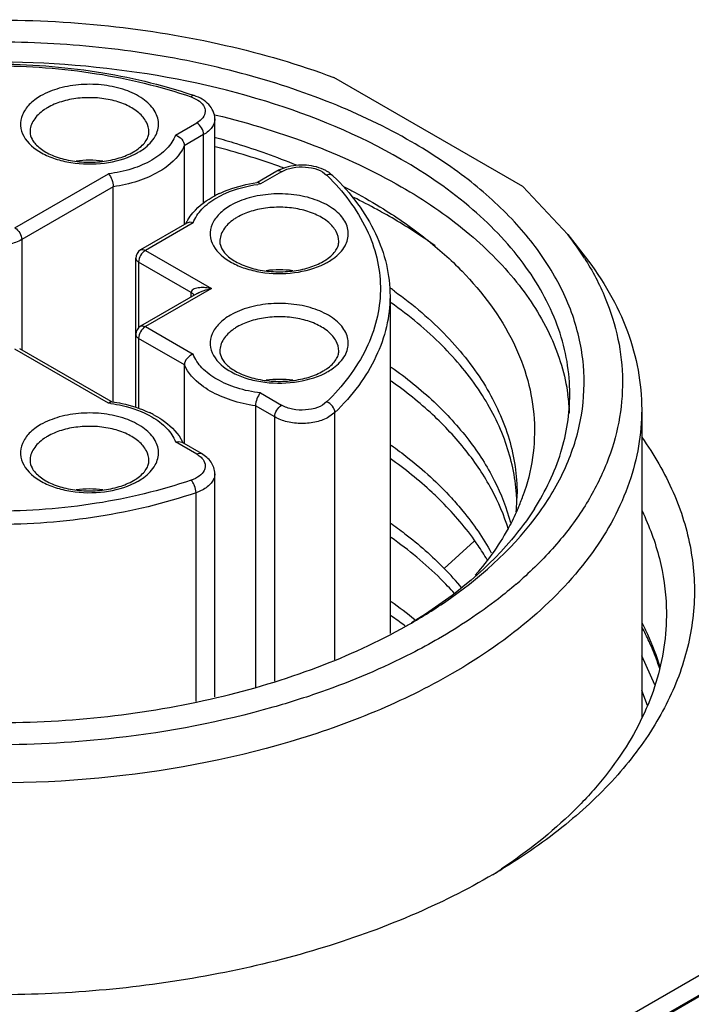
# Model space of a CAD drawing. Header units: inches. Extents: x 0 to 34, y 0 to 22.
# Tile 66 of 103: x 28.159 to 28.435, y 19.46 to 19.865. Entities that reach past the tile are written whole.
import ezdxf

# ---------------------------------------------------------------- set-up
doc = ezdxf.new("R2010")
doc.units = ezdxf.units.IN
doc.header["$LTSCALE"] = 1.87
doc.header["$MEASUREMENT"] = 0
doc.layers.get('0').update_dxf_attribs({"linetype": 'CONTINUOUS'})

msp = doc.modelspace()

# ---------------------------------------------------------------- linework, layer by layer
at = {"color": 7, "linetype": 'CONTINUOUS'}
for p, q in [((28.3654001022, 19.7961178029), (28.287800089, 19.840923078)), ((28.2291482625, 19.8329577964), (28.231920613, 19.831645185)), ((28.2388760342, 19.8255729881), (28.2394341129, 19.8254389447)), ((28.2388801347, 19.7921401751), (28.2388801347, 19.8238748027)), ((28.2227822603, 19.817242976), (28.2314837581, 19.8222671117)), ((28.234267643, 19.8174452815), (28.2263576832, 19.8128781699)), ((28.234267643, 19.7893948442), (28.234267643, 19.8174452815)), ((28.2263576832, 19.8128781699), (28.2263576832, 19.7804545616)), ((28.2680207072, 19.8039497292), (28.2658289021, 19.8031387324)), ((28.1567831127, 19.7791358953), (28.1951796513, 19.8013055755)), ((28.2643137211, 19.8023699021), (28.2563906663, 19.7977952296)), ((28.2662823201, 19.8021748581), (28.2575808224, 19.7971507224)), ((28.2875470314, 19.8004301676), (28.2856355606, 19.8019508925)), ((28.1971719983, 19.7960267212), (28.1595669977, 19.7743140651)), ((28.1971719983, 19.7076582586), (28.1971719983, 19.7960267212)), ((28.3654001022, 19.7961178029), (28.3838325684, 19.7764393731)), ((28.2274453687, 19.7810825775), (28.2084042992, 19.7700885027)), ((28.2299782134, 19.7812133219), (28.2103728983, 19.7698934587)), ((28.2285920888, 19.7814051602), (28.2274453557, 19.7810825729)), ((28.2299782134, 19.7812133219), (28.2285920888, 19.7814051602)), ((28.3838325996, 19.7764393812), (28.3910204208, 19.7671604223)), ((28.1595669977, 19.7743140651), (28.1595669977, 19.7290314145)), ((28.2103728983, 19.7698934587), (28.2375157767, 19.7542215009)), ((28.2064358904, 19.705304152), (28.2064358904, 19.7666790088)), ((28.2075890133, 19.7650717), (28.2075890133, 19.7380635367)), ((28.2291641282, 19.7526144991), (28.2075890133, 19.7650717)), ((28.2316098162, 19.7521431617), (28.2084042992, 19.7387445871)), ((28.2375157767, 19.7542215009), (28.2103728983, 19.738549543)), ((28.2291641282, 19.7507310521), (28.2291641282, 19.7526144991)), ((28.3108330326, 19.751007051), (28.3108330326, 19.6124388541)), ((28.2103728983, 19.738549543), (28.2299782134, 19.7272296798)), ((28.2075890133, 19.7337277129), (28.2075890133, 19.7048806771)), ((28.2264027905, 19.7228648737), (28.2075890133, 19.7337277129)), ((28.1951796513, 19.7071374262), (28.1567831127, 19.7293071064)), ((28.1963698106, 19.7077819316), (28.1587517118, 19.7295021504)), ((28.2264027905, 19.6904412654), (28.2264027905, 19.7228648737)), ((28.2575808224, 19.7112922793), (28.2662823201, 19.7062681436)), ((28.2555884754, 19.706013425), (28.2555884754, 19.5904482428)), ((28.2634984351, 19.7014463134), (28.2555884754, 19.706013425)), ((28.2881859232, 19.7032442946), (28.2857695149, 19.7014463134)), ((28.2881859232, 19.6016678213), (28.2881859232, 19.7032442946)), ((28.4141794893, 19.7045129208), (28.4141794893, 19.5778800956)), ((28.2634984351, 19.5928832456), (28.2634984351, 19.7014463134)), ((28.2227822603, 19.6912000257), (28.2241675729, 19.6913918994)), ((28.2314837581, 19.68617589), (28.2227822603, 19.6912000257)), ((28.2241675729, 19.6913918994), (28.225315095, 19.6910692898)), ((28.2334523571, 19.686370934), (28.225315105, 19.6910692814)), ((28.2388801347, 19.5864268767), (28.2388801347, 19.6781392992)), ((28.234267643, 19.6717097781), (28.2311536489, 19.6703145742)), ((28.2311536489, 19.5845672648), (28.2311536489, 19.6703145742)), ((28.3453714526, 19.6503855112), (28.3331182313, 19.639205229)), ((28.7292338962, 19.6402609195), (27.212092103, 18.7642822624)), ((27.2194577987, 18.760029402), (28.7365995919, 19.6360080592)), ((28.7292338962, 19.6322247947), (27.2124957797, 18.7564792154)), ((28.317053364, 19.615498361), (28.3167098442, 19.6157629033)), ((28.4196038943, 19.5913634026), (28.4141794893, 19.6033760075)), ((28.4165669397, 19.5828755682), (28.4141794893, 19.5890710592)), ((28.3566466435, 19.5158261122), (28.356475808, 19.5157127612))]:
    msp.add_line(p, q, dxfattribs=at)
for centre, radius, start, end in [((28.1623619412, 19.6343233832), 0.2104542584, 71.1317265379, 71.4196328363), ((28.1809453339, 19.8097459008), 0.0216264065, 119.9583122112, 124.1444578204), ((28.154883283, 19.492017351), 0.3313112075, 70.5498561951, 75.2976922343), ((28.1948218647, 19.8288316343), 0.0213323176, 299.9789019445, 304.212949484), ((28.1934561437, 19.8344262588), 0.0280134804, 296.6033748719, 299.9691496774), ((28.1874060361, 19.765058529), 0.0418372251, 82.4180324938, 97.4825817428), ((28.2723616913, 19.7883867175), 0.016133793, 113.8857010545, 119.9224196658), ((28.1600635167, 19.5070260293), 0.3154341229, 70.1579148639, 70.5293160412), ((28.2774617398, 19.7894163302), 0.0149641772, 56.8915244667, 62.081199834), ((28.2170815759, 19.7313987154), 0.0969830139, 44.4361456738, 45.7149053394), ((28.2650070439, 19.7353880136), 0.0629543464, 97.8443443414, 98.0747637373), ((28.2650340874, 19.738401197), 0.0592204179, 97.2302110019, 98.2453736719), ((28.2586433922, 19.7553366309), 0.0419348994, 115.1055333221, 117.7818991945), ((28.1855378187, 19.5654662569), 0.2516372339, 61.5137561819, 63.9779453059), ((28.2588941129, 19.7647392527), 0.0216264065, 119.9583122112, 124.1444578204), ((28.1904022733, 19.5744974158), 0.2413793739, 61.0073603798, 61.506191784), ((28.2439409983, 19.772615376), 0.0189037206, 152.8375874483, 154.1115867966), ((28.2445978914, 19.7722707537), 0.0196454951, 148.679220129, 152.8179453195), ((28.2842938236, 19.6992540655), 0.1259584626, 32.3599532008, 37.7910650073), ((28.2103718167, 19.7666796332), 0.0039359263, 119.9925085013, 180.0090899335), ((28.2727706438, 19.7838249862), 0.0213323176, 299.9789019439, 304.2129494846), ((28.2714049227, 19.7894196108), 0.0280134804, 296.6033748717, 299.9691496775), ((28.2653548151, 19.7200518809), 0.0418372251, 82.4180324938, 97.4825817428), ((28.2053792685, 19.6048992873), 0.1829913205, 54.1065217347, 54.7633204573), ((28.2103713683, 19.7353359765), 0.003935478, 119.9887382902, 180.0128601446), ((28.2588941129, 19.7197326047), 0.0216264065, 119.9583122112, 124.1444578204), ((28.2727706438, 19.7388183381), 0.0213323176, 299.9789019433, 304.2129494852), ((28.2714049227, 19.7444129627), 0.0280134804, 296.6033748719, 299.9691496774), ((28.2653548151, 19.6750452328), 0.0418372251, 82.4180324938, 97.4825817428), ((28.3050811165, 19.6995236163), 0.0795722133, 2.4828139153, 8.0417201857), ((28.1877261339, 19.6483858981), 0.0592224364, 81.7545523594, 82.7697906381), ((28.1877536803, 19.645376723), 0.0629523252, 81.9251931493, 82.1556288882), ((28.1941073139, 19.6653026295), 0.0419577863, 62.2967057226, 64.856785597), ((28.1809453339, 19.6747259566), 0.0216264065, 119.9583122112, 124.1444578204), ((28.2081620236, 19.6822571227), 0.0196461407, 27.1821332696, 31.3199734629), ((28.2088192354, 19.6826019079), 0.0189040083, 25.8879990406, 27.1624964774), ((28.1948218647, 19.69381169), 0.0213323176, 299.9789019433, 304.2129494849), ((28.1934561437, 19.6994063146), 0.0280134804, 296.6033748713, 299.9691496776), ((28.1874060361, 19.6300385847), 0.0418372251, 82.4180324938, 97.4825817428), ((28.2850028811, 19.6640235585), 0.0779940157, 2.0249304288, 4.2159350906), ((28.2858212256, 19.669823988), 0.0771767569, 357.7336709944, 0.0135206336), ((28.2854555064, 19.6698437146), 0.0775429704, 354.5386268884, 357.7297925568), ((28.282397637, 19.6987225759), 0.0881678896, 336.8325815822, 340.2965094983), ((28.2389447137, 19.547094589), 0.1317308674, 39.6470325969, 44.3655426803), ((28.2489690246, 19.7647172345), 0.1741737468, 310.717623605, 312.0272327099), ((28.2098302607, 19.4825035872), 0.1753745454, 50.6451101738, 54.6371497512), ((28.2087243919, 19.4751447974), 0.1772972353, 52.4781089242, 54.6374076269), ((28.2046123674, 19.8160254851), 0.2300532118, 299.3992519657, 299.9956067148), ((28.3126071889, 19.5608505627), 0.1152652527, 24.7876970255, 28.0958146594), ((28.2254429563, 19.7134029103), 0.2371729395, 302.5808121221, 303.5371866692), ((28.2195400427, 19.7415465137), 0.2642925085, 300.3761537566, 301.2775256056)]:
    msp.add_arc(centre, radius, start, end, dxfattribs=at)
for points, knots in [([(28.0956928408, 19.8613941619), (28.1121773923, 19.8633829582), (28.1454294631, 19.8654553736), (28.1949440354, 19.8630369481), (28.2427521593, 19.8552169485), (28.2732953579, 19.8463026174), (28.287800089, 19.840923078)], [0, 0, 0, 0, 0.2556667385, 0.5117241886, 0.7617928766, 1, 1, 1, 1]), ([(28.3196403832, 19.8145019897), (28.3091392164, 19.8205652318), (28.286357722, 19.8314239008), (28.2493700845, 19.8435106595), (28.2093085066, 19.8517004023), (28.1673958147, 19.8557398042), (28.1249044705, 19.8555091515), (28.0831300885, 19.8510143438), (28.0433432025, 19.8423919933), (28.0067468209, 19.8298997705), (27.9744367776, 19.8139007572), (27.9473718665, 19.7948357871), (27.9263704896, 19.7731873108), (27.9121608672, 19.749464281), (27.9054536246, 19.7243164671), (27.906760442, 19.6987546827), (27.9159577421, 19.6739842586), (27.9264356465, 19.6592933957), (27.9325744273, 19.6523175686)], [0, 0, 0, 0, 0.0658154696, 0.1364387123, 0.2107361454, 0.2873006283, 0.3645804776, 0.4409746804, 0.5149406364, 0.5850968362, 0.650340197, 0.7099854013, 0.7639373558, 0.8128899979, 0.8584721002, 0.9031295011, 0.9495644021, 1, 1, 1, 1]), ([(28.3154645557, 19.8072692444), (28.2979797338, 19.8173647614), (28.258389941, 19.8337005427), (28.1938624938, 19.846614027), (28.1256239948, 19.8485000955), (28.0693407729, 19.8406037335), (28.02733873, 19.8285030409), (27.9989220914, 19.8170532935), (27.9736773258, 19.8033220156), (27.9521314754, 19.7875769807), (27.934743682, 19.7701148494), (27.9219148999, 19.7512440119), (27.9140088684, 19.7313378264), (27.9122109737, 19.7175515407), (27.9122109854, 19.7108264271)], [0, 0, 0, 0, 0.1286231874, 0.2701513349, 0.4172398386, 0.5615206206, 0.6301712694, 0.6953098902, 0.7563057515, 0.8127882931, 0.8647310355, 0.9125452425, 0.9571568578, 1, 1, 1, 1]), ([(28.0674429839, 19.8338082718), (28.0801430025, 19.8380775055), (28.1069757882, 19.8443886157), (28.148431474, 19.8474877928), (28.1898871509, 19.8443886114), (28.2167199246, 19.838077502), (28.229419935, 19.8338082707)], [0, 0, 0, 0, 0.2444042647, 0.5000001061, 0.7555958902, 1, 1, 1, 1]), ([(28.0677146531, 19.8329577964), (28.080338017, 19.8372719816), (28.107077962, 19.8436466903), (28.1484314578, 19.8467764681), (28.1897849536, 19.8436466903), (28.2165248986, 19.8372719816), (28.2291482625, 19.8329577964)], [0, 0, 0, 0, 0.2440600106, 0.5, 0.7559399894, 1, 1, 1, 1]), ([(28.2144024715, 19.8167410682), (28.2148644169, 19.8175741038), (28.2155798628, 19.8193224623), (28.2158805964, 19.8221268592), (28.2153477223, 19.8249169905), (28.2140185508, 19.8275856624), (28.211958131, 19.8300625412), (28.2081656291, 19.8331618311), (28.2019387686, 19.8361219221), (28.1933286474, 19.8380342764), (28.1841055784, 19.8382790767), (28.1752295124, 19.8368341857), (28.1697528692, 19.8346851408), (28.1673618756, 19.8333046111)], [0, 0, 0, 0, 0.0463350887, 0.0906630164, 0.1353282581, 0.1826033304, 0.2341606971, 0.290893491, 0.4197107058, 0.564973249, 0.7173251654, 0.8656989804, 1, 1, 1, 1]), ([(28.1673618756, 19.8333046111), (28.1656661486, 19.8323255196), (28.1626901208, 19.8301574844), (28.1596015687, 19.8259001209), (28.1586883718, 19.8210944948), (28.1596647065, 19.8180845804), (28.160407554, 19.8167445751)], [0, 0, 0, 0, 0.2935424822, 0.5448578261, 0.7703134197, 1, 1, 1, 1]), ([(28.2118150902, 19.8185170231), (28.2118155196, 19.8199250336), (28.2109652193, 19.8229717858), (28.2076447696, 19.8267484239), (28.2027429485, 19.8297352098), (28.1966235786, 19.8317797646), (28.1897637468, 19.8327433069), (28.1827110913, 19.8325481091), (28.1760435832, 19.8312141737), (28.1719526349, 19.8295260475), (28.1701457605, 19.8284827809)], [0, 0, 0, 0, 0.0869384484, 0.186412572, 0.303806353, 0.4376217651, 0.5821218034, 0.7294383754, 0.8711719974, 1, 1, 1, 1]), ([(28.2304214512, 19.8334687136), (28.2303312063, 19.8334994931), (28.2298462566, 19.8335500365), (28.2294179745, 19.8332208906), (28.2291482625, 19.8329577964)], [0, 0, 0, 0, 0.201956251, 1, 1, 1, 1]), ([(28.2388801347, 19.8238748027), (28.2388801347, 19.8249588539), (28.2384081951, 19.8271629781), (28.2364965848, 19.8299600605), (28.2337366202, 19.8321027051), (28.2315702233, 19.8330761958), (28.2304214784, 19.8334687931)], [0, 0, 0, 0, 0.2389669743, 0.480859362, 0.7323916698, 1, 1, 1, 1]), ([(28.231920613, 19.831645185), (28.2328128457, 19.8310717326), (28.2340052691, 19.8300268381), (28.2348479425, 19.828239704), (28.2350735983, 19.826432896), (28.2340612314, 19.8240567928), (28.2324312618, 19.8228141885), (28.2314837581, 19.8222671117)], [0, 0, 0, 0, 0.2691904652, 0.3853062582, 0.4950488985, 0.7223134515, 1, 1, 1, 1]), ([(28.1688068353, 19.8276444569), (28.167924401, 19.8270449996), (28.1663277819, 19.8257673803), (28.1644450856, 19.8235138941), (28.1632677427, 19.8210728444), (28.1629968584, 19.8193496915), (28.1629966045, 19.8185170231)], [0, 0, 0, 0, 0.2848185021, 0.5425632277, 0.7776886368, 1, 1, 1, 1]), ([(28.2388801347, 19.8238748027), (28.2388801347, 19.8232749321), (28.2386584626, 19.8220246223), (28.2377106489, 19.8202825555), (28.2362123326, 19.8187077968), (28.2349586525, 19.8178442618), (28.234267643, 19.8174452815)], [0, 0, 0, 0, 0.2177903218, 0.4509221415, 0.7103047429, 1, 1, 1, 1]), ([(28.2394341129, 19.8254389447), (28.2531768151, 19.8221262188), (28.2793108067, 19.8141436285), (28.3041135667, 19.8025725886), (28.3154645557, 19.7960186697)], [0, 0, 0, 0, 0.5188876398, 1, 1, 1, 1]), ([(28.234267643, 19.8174452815), (28.234267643, 19.8183993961), (28.2336156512, 19.8202833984), (28.232310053, 19.8217900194), (28.2314837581, 19.8222671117)], [0, 0, 0, 0, 0.4999936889, 1, 1, 1, 1]), ([(28.160407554, 19.8167445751), (28.1620225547, 19.8138313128), (28.1664670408, 19.8102305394), (28.173429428, 19.8073085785), (28.1821015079, 19.8052559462), (28.1933576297, 19.8051058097), (28.2021595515, 19.8074520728), (28.2060009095, 19.8093786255)], [0, 0, 0, 0, 0.2020135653, 0.3251235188, 0.4591399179, 0.7393749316, 1, 1, 1, 1]), ([(28.1629963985, 19.8185170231), (28.1629963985, 19.8174823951), (28.1635157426, 19.8157810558), (28.1649491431, 19.8137706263), (28.167333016, 19.8114466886), (28.1716182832, 19.8089417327), (28.1779178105, 19.8069046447), (28.1851029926, 19.8059410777), (28.1924985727, 19.8061700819), (28.1994210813, 19.8075611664), (28.2036430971, 19.8092920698), (28.20548122, 19.8103533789)], [0, 0, 0, 0, 0.0643545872, 0.105174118, 0.1531968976, 0.2702926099, 0.4098588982, 0.562795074, 0.7189538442, 0.8679780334, 1, 1, 1, 1]), ([(28.2068163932, 19.8111907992), (28.2076317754, 19.8117467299), (28.209058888, 19.8128805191), (28.2106752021, 19.814796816), (28.2116128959, 19.8166793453), (28.2118152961, 19.8179400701), (28.2118152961, 19.8185170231)], [0, 0, 0, 0, 0.3219663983, 0.5909319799, 0.8117685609, 1, 1, 1, 1]), ([(28.2074498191, 19.8101583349), (28.2082188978, 19.8106023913), (28.2109115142, 19.8123392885), (28.2132756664, 19.8147090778), (28.2144024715, 19.8167410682)], [0, 0, 0, 0, 0.2765216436, 1, 1, 1, 1]), ([(28.2227822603, 19.817242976), (28.2219986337, 19.8151839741), (28.2191970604, 19.8111185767), (28.2152806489, 19.8082526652), (28.2130414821, 19.8069573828)], [0, 0, 0, 0, 0.4599429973, 1, 1, 1, 1]), ([(28.2227822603, 19.817242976), (28.2237487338, 19.8169375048), (28.2254418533, 19.8157611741), (28.2263576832, 19.813828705), (28.2263576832, 19.8128781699)], [0, 0, 0, 0, 0.5160539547, 1, 1, 1, 1]), ([(28.2391561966, 19.8162786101), (28.2420210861, 19.8154792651), (28.2532053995, 19.8121946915), (28.2642113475, 19.8082931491), (28.2722490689, 19.8050106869)], [0, 0, 0, 0, 0.2551646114, 1, 1, 1, 1]), ([(28.2263576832, 19.8128781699), (28.2259054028, 19.811836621), (28.2233786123, 19.8074023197), (28.2192208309, 19.8040978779), (28.2158147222, 19.8021293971)], [0, 0, 0, 0, 0.2239872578, 1, 1, 1, 1]), ([(28.3723794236, 19.6625032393), (28.3767134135, 19.6685916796), (28.3840354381, 19.6812622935), (28.3902822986, 19.7018917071), (28.3911276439, 19.7229295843), (28.3865244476, 19.7437503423), (28.3766826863, 19.763795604), (28.3619405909, 19.7826410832), (28.3426827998, 19.7999402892), (28.3277049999, 19.8098455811), (28.3196403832, 19.8145019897)], [0, 0, 0, 0, 0.1217400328, 0.2362950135, 0.3477787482, 0.4609027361, 0.5800536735, 0.7085367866, 0.8483047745, 1, 1, 1, 1]), ([(28.3846515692, 19.7108264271), (28.3846515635, 19.7152987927), (28.3838742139, 19.7243464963), (28.3791748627, 19.7424851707), (28.3671102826, 19.764725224), (28.3446414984, 19.7883280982), (28.3258336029, 19.8012822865), (28.3154645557, 19.8072692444)], [0, 0, 0, 0, 0.1081665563, 0.2183704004, 0.451375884, 0.710418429, 1, 1, 1, 1]), ([(28.2130414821, 19.8069573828), (28.2104538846, 19.8054605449), (28.2046125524, 19.8030154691), (28.198439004, 19.8017191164), (28.1951796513, 19.8013055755)], [0, 0, 0, 0, 0.4764027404, 1, 1, 1, 1]), ([(28.2662823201, 19.8021748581), (28.2676707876, 19.8029765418), (28.2709406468, 19.8040617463), (28.2760613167, 19.8043396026), (28.2809251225, 19.8033858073), (28.283770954, 19.8018281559), (28.2847979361, 19.8008263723)], [0, 0, 0, 0, 0.2461221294, 0.5180210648, 0.7797636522, 1, 1, 1, 1]), ([(28.2844682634, 19.8026388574), (28.2820404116, 19.8039278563), (28.2764415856, 19.805308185), (28.2707455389, 19.8047735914), (28.2680207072, 19.8039497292)], [0, 0, 0, 0, 0.4912570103, 1, 1, 1, 1]), ([(28.1951796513, 19.8013055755), (28.1958089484, 19.800641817), (28.1967037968, 19.7989032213), (28.1971719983, 19.7970182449), (28.1971719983, 19.7960267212)], [0, 0, 0, 0, 0.4798364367, 1, 1, 1, 1]), ([(28.2158147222, 19.8021293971), (28.2131023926, 19.8005618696), (28.2070102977, 19.7979659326), (28.2005712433, 19.7965188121), (28.1971719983, 19.7960267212)], [0, 0, 0, 0, 0.4770099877, 1, 1, 1, 1]), ([(28.2662823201, 19.8021748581), (28.2659567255, 19.8023628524), (28.2653060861, 19.8026331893), (28.2645794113, 19.8025232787), (28.2643138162, 19.8023699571)], [0, 0, 0, 0, 0.550756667, 1, 1, 1, 1]), ([(28.2875469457, 19.8004300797), (28.2872289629, 19.8007402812), (28.2862776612, 19.8011555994), (28.2852882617, 19.8009939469), (28.2847979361, 19.8008263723)], [0, 0, 0, 0, 0.4615840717, 1, 1, 1, 1]), ([(28.2863304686, 19.7992978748), (28.2926525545, 19.7928493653), (28.3006840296, 19.7819415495), (28.3061463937, 19.7655346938), (28.3073550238, 19.7533195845), (28.3057315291, 19.7411249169), (28.2997101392, 19.7247746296), (28.2913307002, 19.7139891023), (28.2847979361, 19.7076166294)], [0, 0, 0, 0, 0.2618637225, 0.3817502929, 0.4980570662, 0.6146560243, 0.7353679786, 1, 1, 1, 1]), ([(28.2875470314, 19.8004301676), (28.291165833, 19.7969001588), (28.2976912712, 19.7895271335), (28.3051709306, 19.7772379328), (28.3097859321, 19.764308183), (28.3108330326, 19.7553887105), (28.3108330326, 19.751007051)], [0, 0, 0, 0, 0.2705913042, 0.524280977, 0.7654690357, 1, 1, 1, 1]), ([(28.2397189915, 19.7914989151), (28.2409086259, 19.7921870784), (28.2462126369, 19.7948409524), (28.2520415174, 19.7963573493), (28.2565411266, 19.7970094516)], [0, 0, 0, 0, 0.2321139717, 1, 1, 1, 1]), ([(28.2408509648, 19.7933098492), (28.2420024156, 19.7938497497), (28.2469204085, 19.7958976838), (28.2521531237, 19.7971491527), (28.2561641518, 19.7977182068)], [0, 0, 0, 0, 0.2389176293, 1, 1, 1, 1]), ([(28.2575808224, 19.7971507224), (28.2574852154, 19.797251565), (28.2571693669, 19.797551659), (28.2567177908, 19.7977946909), (28.2564149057, 19.7977531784)], [0, 0, 0, 0, 0.3124969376, 1, 1, 1, 1]), ([(28.2920903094, 19.7959275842), (28.2934803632, 19.7952162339), (28.2989152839, 19.7923670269), (28.3042366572, 19.7892998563), (28.3081214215, 19.7868835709)], [0, 0, 0, 0, 0.2544640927, 1, 1, 1, 1]), ([(28.3154645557, 19.7960186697), (28.3248141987, 19.7906203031), (28.3419354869, 19.7790236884), (28.3630461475, 19.7582340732), (28.3776620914, 19.7353985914), (28.3827225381, 19.7187905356), (28.3838708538, 19.710655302)], [0, 0, 0, 0, 0.2867682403, 0.5464115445, 0.7817704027, 1, 1, 1, 1]), ([(28.2278153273, 19.7824830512), (28.2284298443, 19.7834937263), (28.2314350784, 19.7875813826), (28.2356747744, 19.7906333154), (28.2390972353, 19.7924376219)], [0, 0, 0, 0, 0.2341418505, 1, 1, 1, 1]), ([(28.2299782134, 19.7812133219), (28.23076184, 19.7832723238), (28.2335634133, 19.7873377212), (28.2374798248, 19.7902036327), (28.2397189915, 19.7914989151)], [0, 0, 0, 0, 0.4599429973, 1, 1, 1, 1]), ([(28.2923512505, 19.7717344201), (28.2928131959, 19.7725674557), (28.2935286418, 19.7743158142), (28.2938293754, 19.7771202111), (28.2932965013, 19.7799103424), (28.2919673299, 19.7825790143), (28.28990691, 19.7850558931), (28.2861144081, 19.788155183), (28.2798875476, 19.7911152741), (28.2712774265, 19.7930276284), (28.2620543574, 19.7932724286), (28.2531782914, 19.7918275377), (28.2477016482, 19.7896784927), (28.2453106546, 19.788297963)], [0, 0, 0, 0, 0.0463350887, 0.0906630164, 0.1353282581, 0.1826033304, 0.2341606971, 0.290893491, 0.4197107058, 0.564973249, 0.7173251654, 0.8656989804, 1, 1, 1, 1]), ([(28.2453106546, 19.788297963), (28.2436149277, 19.7873188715), (28.2406388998, 19.7851508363), (28.2375503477, 19.7808934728), (28.2366371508, 19.7760878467), (28.2376134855, 19.7730779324), (28.238356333, 19.771737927)], [0, 0, 0, 0, 0.2935424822, 0.5448578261, 0.7703134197, 1, 1, 1, 1]), ([(28.2897638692, 19.773510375), (28.2897642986, 19.7749183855), (28.2889139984, 19.7779651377), (28.2855935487, 19.7817417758), (28.2806917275, 19.7847285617), (28.2745723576, 19.7867731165), (28.2677125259, 19.7877366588), (28.2606598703, 19.787541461), (28.2539923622, 19.7862075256), (28.2499014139, 19.7845193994), (28.2480945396, 19.7834761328)], [0, 0, 0, 0, 0.0869384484, 0.186412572, 0.303806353, 0.4376217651, 0.5821218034, 0.7294383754, 0.8711719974, 1, 1, 1, 1]), ([(28.329419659, 19.771691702), (28.3277021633, 19.7729336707), (28.3205791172, 19.7779125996), (28.3131451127, 19.7824429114), (28.3073981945, 19.7856276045)], [0, 0, 0, 0, 0.2439055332, 1, 1, 1, 1]), ([(28.3081214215, 19.7868835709), (28.3141508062, 19.7831333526), (28.3254747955, 19.7752492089), (28.3447675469, 19.7581122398), (28.3595862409, 19.7383308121), (28.367829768, 19.7168153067), (28.3705635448, 19.7007337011), (28.3698905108, 19.6845629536), (28.3672269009, 19.6740923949), (28.3654032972, 19.6689965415)], [0, 0, 0, 0, 0.1498317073, 0.2902906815, 0.5440329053, 0.6608852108, 0.7738001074, 0.8857920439, 1, 1, 1, 1]), ([(28.1567831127, 19.7791358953), (28.1576094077, 19.778658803), (28.1589150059, 19.777152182), (28.1595669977, 19.7752681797), (28.1595669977, 19.7743140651)], [0, 0, 0, 0, 0.5000063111, 1, 1, 1, 1]), ([(28.2467556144, 19.7826378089), (28.24587318, 19.7820383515), (28.2442765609, 19.7807607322), (28.2423938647, 19.7785072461), (28.2412165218, 19.7760661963), (28.2409456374, 19.7743430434), (28.2409453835, 19.773510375)], [0, 0, 0, 0, 0.2848185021, 0.5425632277, 0.7776886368, 1, 1, 1, 1]), ([(28.1595669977, 19.7743140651), (28.1579860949, 19.7734012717), (28.154309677, 19.7720692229), (28.1484314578, 19.7714310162), (28.1425532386, 19.7720692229), (28.1388768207, 19.7734012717), (28.1372959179, 19.7743140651)], [0, 0, 0, 0, 0.2372383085, 0.5, 0.7627616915, 1, 1, 1, 1]), ([(28.238356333, 19.771737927), (28.2399713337, 19.7688246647), (28.2444158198, 19.7652238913), (28.2513782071, 19.7623019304), (28.2600502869, 19.7602492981), (28.2713064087, 19.7600991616), (28.2801083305, 19.7624454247), (28.2839496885, 19.7643719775)], [0, 0, 0, 0, 0.2020135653, 0.3251235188, 0.4591399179, 0.7393749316, 1, 1, 1, 1]), ([(28.2409451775, 19.773510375), (28.2409451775, 19.772475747), (28.2414645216, 19.7707744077), (28.2428979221, 19.7687639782), (28.245281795, 19.7664400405), (28.2495670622, 19.7639350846), (28.2558665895, 19.7618979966), (28.2630517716, 19.7609344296), (28.2704473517, 19.7611634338), (28.2773698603, 19.7625545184), (28.2815918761, 19.7642854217), (28.2834299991, 19.7653467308)], [0, 0, 0, 0, 0.0643545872, 0.105174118, 0.1531968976, 0.2702926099, 0.4098588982, 0.562795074, 0.7189538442, 0.8679780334, 1, 1, 1, 1]), ([(28.2847651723, 19.7661841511), (28.2855805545, 19.7667400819), (28.287007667, 19.7678738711), (28.2886239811, 19.7697901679), (28.2895616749, 19.7716726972), (28.2897640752, 19.7729334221), (28.2897640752, 19.773510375)], [0, 0, 0, 0, 0.3219663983, 0.5909319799, 0.8117685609, 1, 1, 1, 1]), ([(28.2853985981, 19.7651516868), (28.2861676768, 19.7655957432), (28.2888602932, 19.7673326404), (28.2912244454, 19.7697024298), (28.2923512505, 19.7717344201)], [0, 0, 0, 0, 0.2765216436, 1, 1, 1, 1]), ([(28.2103728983, 19.7698934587), (28.2095466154, 19.7694163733), (28.2082410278, 19.7679097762), (28.2075890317, 19.7660258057), (28.2075890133, 19.7650717)], [0, 0, 0, 0, 0.5000049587, 1, 1, 1, 1]), ([(28.2084042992, 19.7700885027), (28.2086698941, 19.7702418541), (28.2093966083, 19.7703518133), (28.210047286, 19.7700814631), (28.2103728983, 19.7698934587)], [0, 0, 0, 0, 0.4492417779, 1, 1, 1, 1]), ([(28.3910200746, 19.7671603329), (28.3981992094, 19.7578915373), (28.4070882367, 19.742707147), (28.4131711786, 19.7208259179), (28.4141794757, 19.7099028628), (28.4141793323, 19.7045129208)], [0, 0, 0, 0, 0.5183056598, 0.7617149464, 1, 1, 1, 1]), ([(28.2075890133, 19.7650716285), (28.2072634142, 19.7652596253), (28.206703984, 19.7656879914), (28.2064358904, 19.7663723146), (28.2064358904, 19.7666790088)], [0, 0, 0, 0, 0.5507429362, 1, 1, 1, 1]), ([(28.3906912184, 19.766671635), (28.3939791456, 19.7614671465), (28.3996224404, 19.7507629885), (28.4049788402, 19.7337277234), (28.4068806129, 19.7163990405), (28.4052804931, 19.6990594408), (28.4002183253, 19.6819852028), (28.3917998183, 19.6654251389), (28.3801774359, 19.6495968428), (28.3707277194, 19.6399804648), (28.3655755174, 19.6353363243)], [0, 0, 0, 0, 0.1259073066, 0.246090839, 0.363150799, 0.4800779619, 0.5998784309, 0.7252103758, 0.8581335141, 1, 1, 1, 1]), ([(28.2375157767, 19.7542215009), (28.2367059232, 19.7543775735), (28.2354852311, 19.7545462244), (28.2338607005, 19.7546159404), (28.2326740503, 19.7545767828), (28.2315264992, 19.7544286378), (28.2304597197, 19.7541262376), (28.2295121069, 19.7536233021), (28.2291639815, 19.7529450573), (28.2291641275, 19.7526144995)], [0, 0, 0, 0, 0.269374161, 0.4012932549, 0.5307161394, 0.6568010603, 0.7780628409, 0.8920361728, 1, 1, 1, 1]), ([(28.2302743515, 19.751338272), (28.2302410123, 19.7514677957), (28.2300189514, 19.7520041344), (28.2295450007, 19.7523949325), (28.2291643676, 19.7526146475)], [0, 0, 0, 0, 0.2333148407, 1, 1, 1, 1]), ([(28.2316098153, 19.7521431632), (28.2320689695, 19.7524083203), (28.233949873, 19.7533345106), (28.2359822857, 19.7539222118), (28.2375157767, 19.7542215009)], [0, 0, 0, 0, 0.2533724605, 1, 1, 1, 1]), ([(28.3108328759, 19.751007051), (28.3108328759, 19.7468153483), (28.3098242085, 19.7382581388), (28.3053668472, 19.7258071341), (28.2980932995, 19.7138838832), (28.2917283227, 19.7066997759), (28.2881859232, 19.7032442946)], [0, 0, 0, 0, 0.2318983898, 0.4717330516, 0.7262259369, 1, 1, 1, 1]), ([(28.3126634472, 19.7531420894), (28.3203415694, 19.7475851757), (28.3342316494, 19.7357878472), (28.3505096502, 19.7151772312), (28.3606624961, 19.6929878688), (28.3629962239, 19.6774000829), (28.3629979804, 19.6698422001)], [0, 0, 0, 0, 0.2819345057, 0.5387587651, 0.775182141, 1, 1, 1, 1]), ([(28.2923512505, 19.7267277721), (28.2928131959, 19.7275608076), (28.2935286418, 19.7293091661), (28.2938293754, 19.732113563), (28.2932965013, 19.7349036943), (28.2919673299, 19.7375723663), (28.28990691, 19.740049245), (28.2861144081, 19.7431485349), (28.2798875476, 19.746108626), (28.2712774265, 19.7480209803), (28.2620543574, 19.7482657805), (28.2531782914, 19.7468208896), (28.2477016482, 19.7446718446), (28.2453106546, 19.7432913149)], [0, 0, 0, 0, 0.0463350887, 0.0906630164, 0.1353282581, 0.1826033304, 0.2341606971, 0.290893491, 0.4197107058, 0.564973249, 0.7173251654, 0.8656989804, 1, 1, 1, 1]), ([(28.3627858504, 19.6697573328), (28.3622538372, 19.676975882), (28.3590443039, 19.6917395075), (28.348346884, 19.7125649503), (28.3322029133, 19.7319186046), (28.3187354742, 19.7430543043), (28.3113367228, 19.7483104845)], [0, 0, 0, 0, 0.2242728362, 0.4614665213, 0.7187890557, 1, 1, 1, 1]), ([(28.2453106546, 19.7432913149), (28.2436149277, 19.7423122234), (28.2406388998, 19.7401441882), (28.2375503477, 19.7358868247), (28.2366371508, 19.7310811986), (28.2376134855, 19.7280712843), (28.238356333, 19.7267312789)], [0, 0, 0, 0, 0.2935424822, 0.5448578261, 0.7703134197, 1, 1, 1, 1]), ([(28.2897638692, 19.7285037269), (28.2897642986, 19.7299117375), (28.2889139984, 19.7329584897), (28.2855935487, 19.7367351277), (28.2806917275, 19.7397219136), (28.2745723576, 19.7417664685), (28.2677125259, 19.7427300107), (28.2606598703, 19.7425348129), (28.2539923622, 19.7412008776), (28.2499014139, 19.7395127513), (28.2480945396, 19.7384694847)], [0, 0, 0, 0, 0.0869384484, 0.186412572, 0.303806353, 0.4376217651, 0.5821218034, 0.7294383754, 0.8711719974, 1, 1, 1, 1]), ([(28.2103728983, 19.738549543), (28.2095466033, 19.7380724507), (28.2082410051, 19.7365658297), (28.2075890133, 19.7346818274), (28.2075890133, 19.7337277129)], [0, 0, 0, 0, 0.5000063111, 1, 1, 1, 1]), ([(28.2084042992, 19.7387445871), (28.2086698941, 19.7388979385), (28.2093966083, 19.7390078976), (28.210047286, 19.7387375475), (28.2103728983, 19.738549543)], [0, 0, 0, 0, 0.4492417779, 1, 1, 1, 1]), ([(28.2075890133, 19.7337277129), (28.2072634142, 19.7339157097), (28.206703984, 19.7343440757), (28.2064358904, 19.7350283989), (28.2064358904, 19.7353350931)], [0, 0, 0, 0, 0.5507429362, 1, 1, 1, 1]), ([(28.2467556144, 19.7376311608), (28.24587318, 19.7370317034), (28.2442765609, 19.7357540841), (28.2423938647, 19.733500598), (28.2412165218, 19.7310595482), (28.2409456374, 19.7293363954), (28.2409453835, 19.7285037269)], [0, 0, 0, 0, 0.2848185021, 0.5425632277, 0.7776886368, 1, 1, 1, 1]), ([(28.2299782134, 19.7272296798), (28.229011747, 19.7269242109), (28.227318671, 19.7257478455), (28.2264027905, 19.7238154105), (28.2264027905, 19.7228648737)], [0, 0, 0, 0, 0.5160516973, 1, 1, 1, 1]), ([(28.2397668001, 19.7169164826), (28.2375164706, 19.7182133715), (28.2335806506, 19.7210842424), (28.2307645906, 19.7251634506), (28.2299782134, 19.7272296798)], [0, 0, 0, 0, 0.5401900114, 1, 1, 1, 1]), ([(28.238356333, 19.7267312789), (28.2399713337, 19.7238180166), (28.2444158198, 19.7202172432), (28.2513782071, 19.7172952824), (28.2600502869, 19.71524265), (28.2713064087, 19.7150925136), (28.2801083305, 19.7174387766), (28.2839496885, 19.7193653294)], [0, 0, 0, 0, 0.2020135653, 0.3251235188, 0.4591399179, 0.7393749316, 1, 1, 1, 1]), ([(28.2409451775, 19.7285037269), (28.2409451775, 19.7274690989), (28.2414645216, 19.7257677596), (28.2428979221, 19.7237573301), (28.245281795, 19.7214333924), (28.2495670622, 19.7189284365), (28.2558665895, 19.7168913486), (28.2630517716, 19.7159277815), (28.2704473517, 19.7161567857), (28.2773698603, 19.7175478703), (28.2815918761, 19.7192787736), (28.2834299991, 19.7203400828)], [0, 0, 0, 0, 0.0643545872, 0.105174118, 0.1531968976, 0.2702926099, 0.4098588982, 0.562795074, 0.7189538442, 0.8679780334, 1, 1, 1, 1]), ([(28.2847651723, 19.721177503), (28.2855805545, 19.7217334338), (28.287007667, 19.722867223), (28.2886239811, 19.7247835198), (28.2895616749, 19.7266660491), (28.2897640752, 19.727926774), (28.2897640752, 19.7285037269)], [0, 0, 0, 0, 0.3219663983, 0.5909319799, 0.8117685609, 1, 1, 1, 1]), ([(28.2853985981, 19.7201450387), (28.2861676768, 19.7205890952), (28.2888602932, 19.7223259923), (28.2912244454, 19.7246957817), (28.2923512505, 19.7267277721)], [0, 0, 0, 0, 0.2765216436, 1, 1, 1, 1]), ([(28.2369855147, 19.7120931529), (28.2357499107, 19.7128052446), (28.2315109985, 19.7155658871), (28.2278570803, 19.7195158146), (28.2264027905, 19.7228648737)], [0, 0, 0, 0, 0.2808799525, 1, 1, 1, 1]), ([(28.3113305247, 19.7219563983), (28.3175053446, 19.7175701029), (28.3289166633, 19.7083588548), (28.3433076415, 19.6927160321), (28.3540490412, 19.6759952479), (28.358722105, 19.6640351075), (28.360306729, 19.6580667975)], [0, 0, 0, 0, 0.2770227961, 0.5344425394, 0.774147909, 1, 1, 1, 1]), ([(28.2575808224, 19.7112922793), (28.2543317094, 19.7117045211), (28.2481760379, 19.7129955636), (28.2423499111, 19.7154278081), (28.2397668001, 19.7169164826)], [0, 0, 0, 0, 0.5234780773, 1, 1, 1, 1]), ([(28.3594558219, 19.6552580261), (28.3577150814, 19.6609558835), (28.3528607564, 19.6723379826), (28.3422101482, 19.6882403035), (28.3282356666, 19.7031444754), (28.3172569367, 19.7119592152), (28.3113359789, 19.7161656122)], [0, 0, 0, 0, 0.226435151, 0.4666503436, 0.7239593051, 1, 1, 1, 1]), ([(28.2555884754, 19.706013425), (28.2521976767, 19.7065042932), (28.24577343, 19.7079468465), (28.2396939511, 19.710532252), (28.2369855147, 19.7120931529)], [0, 0, 0, 0, 0.5229022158, 1, 1, 1, 1]), ([(28.2575808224, 19.7112922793), (28.2569515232, 19.7106285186), (28.2560567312, 19.7088898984), (28.2555884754, 19.7070049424), (28.2555884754, 19.706013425)], [0, 0, 0, 0, 0.479838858, 1, 1, 1, 1]), ([(28.3701481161, 19.6637708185), (28.3747261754, 19.6709620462), (28.3820296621, 19.6860984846), (28.3846515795, 19.702768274), (28.3846515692, 19.7108264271)], [0, 0, 0, 0, 0.5140703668, 1, 1, 1, 1]), ([(28.1951796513, 19.7071374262), (28.1952752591, 19.7072382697), (28.1955911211, 19.7075383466), (28.1960426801, 19.7077813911), (28.1963455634, 19.707739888)], [0, 0, 0, 0, 0.312500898, 1, 1, 1, 1]), ([(28.1962194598, 19.7069961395), (28.197775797, 19.7067705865), (28.2035734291, 19.7056922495), (28.2092435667, 19.7036744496), (28.2129936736, 19.701513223)], [0, 0, 0, 0, 0.2665011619, 1, 1, 1, 1]), ([(28.1965963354, 19.7077049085), (28.1979704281, 19.7075099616), (28.2032203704, 19.7065873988), (28.2083650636, 19.7049612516), (28.2119344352, 19.7032848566)], [0, 0, 0, 0, 0.2603220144, 1, 1, 1, 1]), ([(28.2634984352, 19.7014463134), (28.2634984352, 19.7024004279), (28.2641504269, 19.7042844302), (28.2654560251, 19.7057910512), (28.2662823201, 19.7062681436)], [0, 0, 0, 0, 0.4999936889, 1, 1, 1, 1]), ([(28.2847979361, 19.7076166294), (28.2837709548, 19.7066148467), (28.2809251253, 19.7050571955), (28.2760613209, 19.7041033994), (28.2709406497, 19.7043812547), (28.2676707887, 19.7054664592), (28.2662823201, 19.7062681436)], [0, 0, 0, 0, 0.2202361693, 0.4819786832, 0.7538776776, 1, 1, 1, 1]), ([(28.2881859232, 19.7032442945), (28.2881859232, 19.7041757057), (28.2873509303, 19.706073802), (28.285735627, 19.7072961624), (28.2847979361, 19.7076166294)], [0, 0, 0, 0, 0.4845165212, 1, 1, 1, 1]), ([(28.2144024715, 19.681721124), (28.2148644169, 19.6825541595), (28.2155798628, 19.6843025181), (28.2158805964, 19.687106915), (28.2153477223, 19.6898970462), (28.2140185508, 19.6925657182), (28.211958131, 19.6950425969), (28.2081656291, 19.6981418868), (28.2019387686, 19.7011019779), (28.1933286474, 19.7030143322), (28.1841055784, 19.7032591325), (28.1752295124, 19.7018142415), (28.1697528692, 19.6996651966), (28.1673618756, 19.6982846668)], [0, 0, 0, 0, 0.0463350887, 0.0906630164, 0.1353282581, 0.1826033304, 0.2341606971, 0.290893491, 0.4197107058, 0.564973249, 0.7173251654, 0.8656989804, 1, 1, 1, 1]), ([(28.2136131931, 19.7024506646), (28.2148218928, 19.7018155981), (28.2191762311, 19.6992465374), (28.2230230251, 19.6956310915), (28.224945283, 19.6924695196)], [0, 0, 0, 0, 0.2695470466, 1, 1, 1, 1]), ([(28.4141793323, 19.7045129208), (28.4141791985, 19.6994815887), (28.4133046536, 19.6893029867), (28.4080176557, 19.6688971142), (28.3944454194, 19.6438767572), (28.3691677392, 19.6173236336), (28.3480088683, 19.6027500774), (28.336343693, 19.5960147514)], [0, 0, 0, 0, 0.1081648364, 0.2183691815, 0.4513743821, 0.7104185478, 1, 1, 1, 1]), ([(28.1673618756, 19.6982846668), (28.1656661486, 19.6973055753), (28.1626901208, 19.6951375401), (28.1596015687, 19.6908801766), (28.1586883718, 19.6860745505), (28.1596647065, 19.6830646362), (28.160407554, 19.6817246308)], [0, 0, 0, 0, 0.2935424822, 0.5448578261, 0.7703134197, 1, 1, 1, 1]), ([(28.2129936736, 19.701513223), (28.2152440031, 19.700216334), (28.2191798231, 19.6973454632), (28.2219958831, 19.693266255), (28.2227822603, 19.6912000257)], [0, 0, 0, 0, 0.5401900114, 1, 1, 1, 1]), ([(28.2857695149, 19.7014463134), (28.2841886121, 19.70053352), (28.2805121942, 19.6992014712), (28.274633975, 19.6985632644), (28.2687557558, 19.6992014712), (28.2650793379, 19.70053352), (28.2634984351, 19.7014463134)], [0, 0, 0, 0, 0.2372383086, 0.5000000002, 0.7627616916, 1, 1, 1, 1]), ([(28.2118150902, 19.6834970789), (28.2118155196, 19.6849050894), (28.2109652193, 19.6879518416), (28.2076447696, 19.6917284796), (28.2027429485, 19.6947152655), (28.1966235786, 19.6967598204), (28.1897637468, 19.6977233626), (28.1827110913, 19.6975281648), (28.1760435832, 19.6961942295), (28.1719526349, 19.6945061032), (28.1701457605, 19.6934628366)], [0, 0, 0, 0, 0.0869384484, 0.186412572, 0.303806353, 0.4376217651, 0.5821218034, 0.7294383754, 0.8711719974, 1, 1, 1, 1]), ([(28.1688068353, 19.6926245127), (28.167924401, 19.6920250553), (28.1663277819, 19.6907474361), (28.1644450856, 19.6884939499), (28.1632677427, 19.6860529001), (28.1629968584, 19.6843297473), (28.1629966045, 19.6834970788)], [0, 0, 0, 0, 0.2848185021, 0.5425632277, 0.7776886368, 1, 1, 1, 1]), ([(28.4142126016, 19.6931272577), (28.419256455, 19.6860497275), (28.4278074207, 19.6713377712), (28.4352650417, 19.6474186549), (28.4366001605, 19.6230108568), (28.4317445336, 19.5988008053), (28.4209103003, 19.5754137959), (28.4044583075, 19.5533363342), (28.3828101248, 19.5329620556), (28.3658847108, 19.5212112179), (28.3567564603, 19.5156656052)], [0, 0, 0, 0, 0.122538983, 0.2379200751, 0.3500742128, 0.4635348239, 0.5825846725, 0.7105318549, 0.8494046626, 1, 1, 1, 1]), ([(28.2314837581, 19.68617589), (28.2318093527, 19.6863638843), (28.2324599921, 19.6866342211), (28.2331866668, 19.6865243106), (28.233452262, 19.6863709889)], [0, 0, 0, 0, 0.550756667, 1, 1, 1, 1]), ([(28.2314837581, 19.68617589), (28.2316911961, 19.6860561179), (28.2324565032, 19.6855801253), (28.233160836, 19.6849980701), (28.2336047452, 19.6845068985)], [0, 0, 0, 0, 0.2656813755, 1, 1, 1, 1]), ([(28.2388801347, 19.6781392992), (28.2388801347, 19.6789802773), (28.238603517, 19.6806755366), (28.2370301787, 19.683764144), (28.2349610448, 19.6854998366), (28.2334523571, 19.686370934)], [0, 0, 0, 0, 0.2455427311, 0.4913510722, 1, 1, 1, 1]), ([(28.3113297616, 19.6898115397), (28.313651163, 19.6881625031), (28.3224219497, 19.6816196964), (28.3305738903, 19.6742217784), (28.3360476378, 19.6682574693)], [0, 0, 0, 0, 0.2602149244, 1, 1, 1, 1]), ([(28.1629963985, 19.6834970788), (28.1629963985, 19.6824624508), (28.1635157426, 19.6807611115), (28.1649491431, 19.6787506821), (28.167333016, 19.6764267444), (28.1716182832, 19.6739217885), (28.1779178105, 19.6718847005), (28.1851029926, 19.6709211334), (28.1924985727, 19.6711501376), (28.1994210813, 19.6725412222), (28.2036430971, 19.6742721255), (28.20548122, 19.6753334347)], [0, 0, 0, 0, 0.0643545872, 0.105174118, 0.1531968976, 0.2702926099, 0.4098588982, 0.562795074, 0.7189538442, 0.8679780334, 1, 1, 1, 1]), ([(28.2068163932, 19.6761708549), (28.2076317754, 19.6767267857), (28.209058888, 19.6778605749), (28.2106752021, 19.6797768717), (28.2116128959, 19.681659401), (28.2118152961, 19.6829201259), (28.2118152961, 19.6834970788)], [0, 0, 0, 0, 0.3219663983, 0.5909319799, 0.8117685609, 1, 1, 1, 1]), ([(28.2336047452, 19.6845068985), (28.2342247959, 19.6838208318), (28.2349485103, 19.6825592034), (28.2349673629, 19.6807275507), (28.2343606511, 19.678902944), (28.2324047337, 19.6768688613), (28.2303296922, 19.675888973), (28.2291482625, 19.6754852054)], [0, 0, 0, 0, 0.2275406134, 0.3334534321, 0.4428179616, 0.6927913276, 1, 1, 1, 1]), ([(28.3331182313, 19.6655637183), (28.3314808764, 19.6672389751), (28.3245206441, 19.6740061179), (28.3169069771, 19.6800886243), (28.3108921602, 19.6843346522)], [0, 0, 0, 0, 0.2413716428, 1, 1, 1, 1]), ([(28.160407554, 19.6817246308), (28.1620225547, 19.6788113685), (28.1664670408, 19.6752105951), (28.173429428, 19.6722886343), (28.1821015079, 19.6702360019), (28.1933576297, 19.6700858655), (28.2021595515, 19.6724321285), (28.2060009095, 19.6743586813)], [0, 0, 0, 0, 0.2020135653, 0.3251235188, 0.4591399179, 0.7393749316, 1, 1, 1, 1]), ([(28.2074498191, 19.6751383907), (28.2082188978, 19.6755824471), (28.2109115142, 19.6773193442), (28.2132756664, 19.6796891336), (28.2144024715, 19.681721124)], [0, 0, 0, 0, 0.2765216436, 1, 1, 1, 1]), ([(28.2388801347, 19.6781392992), (28.2388801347, 19.6775394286), (28.2386584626, 19.6762891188), (28.2377106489, 19.674547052), (28.2362123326, 19.6729722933), (28.2349586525, 19.6721087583), (28.234267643, 19.6717097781)], [0, 0, 0, 0, 0.2177903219, 0.4509221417, 0.7103047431, 1, 1, 1, 1]), ([(28.2291482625, 19.6754852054), (28.2165248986, 19.6711710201), (28.1897849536, 19.6647963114), (28.1484314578, 19.6616665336), (28.107077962, 19.6647963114), (28.080338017, 19.6711710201), (28.0677146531, 19.6754852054)], [0, 0, 0, 0, 0.2440600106, 0.5, 0.7559399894, 1, 1, 1, 1]), ([(28.231153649, 19.6703145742), (28.231153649, 19.6712832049), (28.2308021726, 19.6727488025), (28.2299929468, 19.674446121), (28.2294477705, 19.6751930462), (28.2291482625, 19.6754852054)], [0, 0, 0, 0, 0.5149557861, 0.7775626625, 1, 1, 1, 1]), ([(28.2311536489, 19.6703145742), (28.2182166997, 19.6658932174), (28.1908124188, 19.6593600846), (28.1484314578, 19.6561525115), (28.1060504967, 19.6593600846), (28.0786462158, 19.6658932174), (28.0657092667, 19.6703145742)], [0, 0, 0, 0, 0.2440592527, 0.5, 0.7559407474, 1, 1, 1, 1]), ([(28.3360476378, 19.6682574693), (28.3376808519, 19.6664778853), (28.3437831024, 19.6594514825), (28.3490905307, 19.6517157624), (28.3523778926, 19.6456594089)], [0, 0, 0, 0, 0.2595437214, 1, 1, 1, 1]), ([(28.3196236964, 19.6167847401), (28.3251242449, 19.6199600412), (28.3448358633, 19.6324538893), (28.3625138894, 19.6486440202), (28.3723794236, 19.6625032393)], [0, 0, 0, 0, 0.2718488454, 1, 1, 1, 1]), ([(28.3701481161, 19.6637708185), (28.3673062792, 19.6593068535), (28.3534877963, 19.6407555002), (28.3349063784, 19.626138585), (28.3197190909, 19.616904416)], [0, 0, 0, 0, 0.2294191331, 1, 1, 1, 1]), ([(28.3507188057, 19.6428123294), (28.3495474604, 19.6448075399), (28.3444063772, 19.6529225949), (28.338212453, 19.6603515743), (28.3331182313, 19.6655637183)], [0, 0, 0, 0, 0.2409582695, 1, 1, 1, 1]), ([(28.3634555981, 19.6640356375), (28.3624248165, 19.6616254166), (28.3576933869, 19.651770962), (28.35129994, 19.6427533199), (28.3458510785, 19.6364913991)], [0, 0, 0, 0, 0.2400078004, 1, 1, 1, 1]), ([(28.4143204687, 19.6628650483), (28.4173286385, 19.6565943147), (28.4221095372, 19.6436705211), (28.424068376, 19.6300113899), (28.4242838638, 19.6232929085)], [0, 0, 0, 0, 0.5085181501, 1, 1, 1, 1]), ([(28.3108921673, 19.657976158), (28.3129448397, 19.6565271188), (28.3207570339, 19.6507697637), (28.3280911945, 19.6443486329), (28.3331182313, 19.639205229)], [0, 0, 0, 0, 0.2589068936, 1, 1, 1, 1]), ([(28.3372947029, 19.6289465), (28.335451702, 19.6310135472), (28.327483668, 19.63939546), (28.318501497, 19.6467861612), (28.3113349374, 19.6518761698)], [0, 0, 0, 0, 0.2395727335, 1, 1, 1, 1]), ([(28.3625880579, 19.6327050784), (28.3602266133, 19.6306723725), (28.3501750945, 19.6224718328), (28.3393084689, 19.6152912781), (28.330775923, 19.6103646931)], [0, 0, 0, 0, 0.2402601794, 1, 1, 1, 1]), ([(28.4242838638, 19.6232929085), (28.4244401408, 19.6184205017), (28.4239696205, 19.6085681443), (28.4209094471, 19.5939328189), (28.4155320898, 19.5795428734), (28.4078979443, 19.5655289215), (28.3980824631, 19.5520027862), (28.3817935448, 19.5343134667), (28.3671622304, 19.5228099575), (28.3566466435, 19.5158261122)], [0, 0, 0, 0, 0.1103240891, 0.2221118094, 0.3370823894, 0.4567166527, 0.5821842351, 0.7143186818, 1, 1, 1, 1]), ([(27.9793295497, 19.6155924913), (27.9909944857, 19.6090206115), (28.0164050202, 19.5974342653), (28.0576606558, 19.5851187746), (28.1022125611, 19.5775431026), (28.1484395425, 19.5749888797), (28.1946663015, 19.5775450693), (28.2392181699, 19.5851221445), (28.2804715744, 19.597440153), (28.3058806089, 19.6090265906), (28.3175437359, 19.6155984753)], [0, 0, 0, 0, 0.1144848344, 0.2377155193, 0.3672275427, 0.5000061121, 0.6327843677, 0.7622957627, 0.8855286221, 1, 1, 1, 1]), ([(28.4143273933, 19.616699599), (28.4150858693, 19.6152322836), (28.4179412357, 19.6094078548), (28.4202873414, 19.6033309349), (28.4216997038, 19.5987073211)], [0, 0, 0, 0, 0.2546541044, 1, 1, 1, 1]), ([(28.330775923, 19.6103646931), (28.3271084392, 19.6082471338), (28.3116083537, 19.5998313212), (28.295288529, 19.5929603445), (28.2826509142, 19.5885125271)], [0, 0, 0, 0, 0.240178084, 1, 1, 1, 1]), ([(28.4215754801, 19.5981438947), (28.4212759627, 19.5990704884), (28.4200026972, 19.6028110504), (28.4184999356, 19.6064729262), (28.4172527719, 19.6091763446)], [0, 0, 0, 0, 0.2464674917, 1, 1, 1, 1]), ([(28.336343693, 19.5960147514), (28.3262153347, 19.5901667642), (28.3044297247, 19.5795293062), (28.2564556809, 19.5626659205), (28.1905027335, 19.5505804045), (28.1093624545, 19.5503116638), (28.0556150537, 19.5597892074), (28.0299867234, 19.5671567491)], [0, 0, 0, 0, 0.1114414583, 0.2302739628, 0.483758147, 0.7459060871, 1, 1, 1, 1]), ([(28.1983855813, 19.569575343), (28.1821107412, 19.567719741), (28.1493162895, 19.5658573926), (28.1005222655, 19.5684345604), (28.0534376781, 19.5762591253), (28.0233562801, 19.5850719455), (28.0090628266, 19.590373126)], [0, 0, 0, 0, 0.2558967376, 0.5119089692, 0.7618413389, 1, 1, 1, 1]), ([(28.2826509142, 19.5885125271), (28.2760860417, 19.5862020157), (28.2485986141, 19.5774913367), (28.2201087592, 19.5720521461), (28.1983855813, 19.569575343)], [0, 0, 0, 0, 0.2414555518, 1, 1, 1, 1]), ([(28.3531860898, 19.5135349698), (28.3423217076, 19.5071664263), (28.3189251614, 19.4955667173), (28.2810483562, 19.4820141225), (28.2400147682, 19.4719897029), (28.1968041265, 19.4657333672), (28.1524409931, 19.4633915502), (28.1079811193, 19.4650208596), (28.0644897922, 19.470580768), (28.0362459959, 19.4769523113), (28.0225517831, 19.4808046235)], [0, 0, 0, 0, 0.1110358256, 0.2295198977, 0.3540414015, 0.4828398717, 0.6139294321, 0.7452098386, 0.8745715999, 1, 1, 1, 1])]:
    msp.add_open_spline(points, degree=3, knots=knots, dxfattribs=at)

doc.saveas('drawing.dxf')
